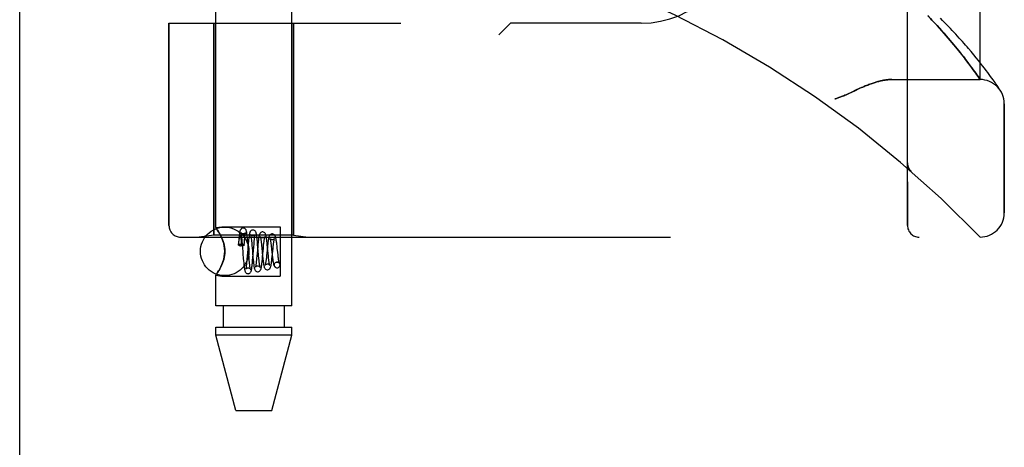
# Model space of a CAD drawing. Header units: inches. Extents: x 0 to 230, y 0 to 149.
# Tile 252 of 256: x 120.97 to 123.51, y 60.58 to 61.68. Entities that reach past the tile are written whole.
import ezdxf

# ---------------------------------------------------------------- set-up
doc = ezdxf.new("R2010")
doc.units = ezdxf.units.IN
doc.header["$LTSCALE"] = 12.648283
doc.header["$MEASUREMENT"] = 0
doc.linetypes.add('HIDDEN', pattern=[0.2, 0.1, -0.1])
doc.layers.get('0').update_dxf_attribs({"linetype": 'CONTINUOUS'})
doc.layers.add('LEFTHAND_DOOR_ASSEMBLY', color=7, linetype='CONTINUOUS')
doc.layers.add('RIGHTHAND_DOOR_ASSEMBLY', color=7, linetype='CONTINUOUS')

msp = doc.modelspace()

# ---------------------------------------------------------------- linework, layer by layer
at = {"color": 3, "linetype": 'Continuous'}
msp.add_line((120.9653, 36.9519), (120.9653, 108.7439), dxfattribs=at)
at = {"layer": 'LEFTHAND_DOOR_ASSEMBLY', "color": 8, "linetype": 'HIDDEN'}
for p, q in [((123.2568, 61.1517), (123.2568, 63.7942)), ((123.4443, 61.5279), (123.4443, 63.4179)), ((121.9193, 63.2729), (121.9193, 61.6729)), ((122.2318, 63.2729), (122.2318, 61.6729)), ((121.3505, 61.6729), (121.9493, 61.6729)), ((121.3505, 61.6729), (121.3505, 61.1517)), ((121.4663, 61.6729), (121.4663, 61.127)), ((121.6723, 61.6729), (121.6723, 61.127)), ((122.2318, 61.6729), (122.2018, 61.6429)), ((122.5693, 61.6729), (122.2318, 61.6729)), ((123.3269, 61.6739), (123.3201, 61.6812)), ((123.3334, 61.6668), (123.3269, 61.6739)), ((123.3396, 61.66), (123.3334, 61.6668)), ((123.3456, 61.6534), (123.3396, 61.66)), ((123.3512, 61.647), (123.3456, 61.6534)), ((123.3567, 61.6408), (123.3512, 61.647)), ((123.3619, 61.6347), (123.3567, 61.6408)), ((123.3669, 61.6289), (123.3619, 61.6347)), ((123.3717, 61.6232), (123.3669, 61.6289)), ((123.3763, 61.6177), (123.3717, 61.6232)), ((123.3807, 61.6124), (123.3763, 61.6177)), ((123.385, 61.6072), (123.3807, 61.6124)), ((123.389, 61.6022), (123.385, 61.6072)), ((123.4213, 61.5998), (123.4142, 61.6081)), ((123.3929, 61.5974), (123.389, 61.6022)), ((123.3967, 61.5927), (123.3929, 61.5974)), ((123.4002, 61.5881), (123.3967, 61.5927)), ((123.4037, 61.5837), (123.4002, 61.5881)), ((123.407, 61.5794), (123.4037, 61.5837)), ((123.428, 61.5918), (123.4213, 61.5998)), ((123.4342, 61.5842), (123.428, 61.5918)), ((123.4401, 61.577), (123.4342, 61.5842)), ((123.4101, 61.5753), (123.407, 61.5794)), ((123.4147, 61.5693), (123.4101, 61.5753)), ((123.4189, 61.5637), (123.4147, 61.5693)), ((123.4228, 61.5583), (123.4189, 61.5637)), ((123.4264, 61.5533), (123.4228, 61.5583)), ((123.4456, 61.5701), (123.4401, 61.577)), ((123.4508, 61.5635), (123.4456, 61.5701)), ((123.4556, 61.5573), (123.4508, 61.5635)), ((123.46, 61.5515), (123.4556, 61.5573)), ((123.4298, 61.5486), (123.4264, 61.5533)), ((123.4329, 61.5443), (123.4298, 61.5486)), ((123.4357, 61.5403), (123.4329, 61.5443)), ((123.4389, 61.5358), (123.4357, 61.5403)), ((123.4417, 61.5317), (123.4389, 61.5358)), ((123.4436, 61.5289), (123.4417, 61.5317)), ((123.4642, 61.546), (123.46, 61.5515)), ((123.468, 61.5408), (123.4642, 61.546)), ((123.4715, 61.536), (123.468, 61.5408)), ((123.4748, 61.5315), (123.4715, 61.536)), ((123.4778, 61.5273), (123.4748, 61.5315)), ((123.2162, 61.5279), (123.4443, 61.5279)), ((123.4805, 61.5235), (123.4778, 61.5273)), ((123.483, 61.5199), (123.4805, 61.5235)), ((123.4852, 61.5167), (123.483, 61.5199)), ((123.4881, 61.5124), (123.4852, 61.5167)), ((123.4906, 61.5087), (123.4881, 61.5124)), ((123.4926, 61.5057), (123.4906, 61.5087)), ((123.4946, 61.5026), (123.4926, 61.5057)), ((123.5068, 61.1842), (123.5068, 61.4654)), ((123.2567, 61.313), (123.2568, 61.3085)), ((123.2669, 61.2905), (123.267, 61.2904)), ((121.4663, 61.127), (121.4288, 61.1217)), ((121.6723, 61.127), (121.4663, 61.127)), ((121.6723, 61.127), (121.7098, 61.1217)), ((121.3805, 61.1217), (123.4443, 61.1217))]:
    msp.add_line(p, q, dxfattribs=at)
for points in [[(123.3201, 61.6812), (123.3166, 61.6849), (123.3093, 61.6925)], [(123.4142, 61.6081), (123.4105, 61.6123), (123.4067, 61.6167), (123.4028, 61.6211), (123.3988, 61.6256), (123.3947, 61.6302), (123.3904, 61.6349), (123.3861, 61.6397), (123.3816, 61.6445), (123.3771, 61.6494), (123.3724, 61.6544), (123.3676, 61.6595), (123.3627, 61.6646), (123.3577, 61.6698), (123.3526, 61.6751), (123.3473, 61.6804), (123.342, 61.6858)], [(123.2162, 61.5279), (123.2146, 61.5279), (123.213, 61.5279), (123.2114, 61.5278), (123.2097, 61.5277), (123.208, 61.5276), (123.2063, 61.5275), (123.2045, 61.5273), (123.2027, 61.5271), (123.2009, 61.5268), (123.199, 61.5266), (123.1971, 61.5263), (123.1951, 61.5259), (123.1931, 61.5256), (123.1911, 61.5252), (123.189, 61.5247), (123.1868, 61.5242), (123.1847, 61.5237), (123.1825, 61.5231), (123.1802, 61.5225), (123.1779, 61.5219), (123.1755, 61.5212), (123.1731, 61.5204), (123.1706, 61.5197), (123.168, 61.5188), (123.1654, 61.5179), (123.1627, 61.517), (123.1599, 61.516), (123.1571, 61.5149), (123.1541, 61.5138), (123.1511, 61.5125), (123.148, 61.5113), (123.1447, 61.5099), (123.1414, 61.5085), (123.1379, 61.507), (123.1342, 61.5053), (123.1304, 61.5036), (123.1264, 61.5018), (123.1095, 61.4939)], [(123.4443, 61.5279), (123.4442, 61.528), (123.4436, 61.5289)], [(123.1095, 61.4939), (123.1056, 61.4921), (123.1019, 61.4904), (123.0985, 61.4889), (123.0953, 61.4875), (123.0923, 61.4862), (123.0895, 61.485), (123.0869, 61.484), (123.0844, 61.483), (123.0821, 61.4821), (123.0798, 61.4813), (123.0776, 61.4805), (123.0755, 61.4798), (123.0734, 61.4792), (123.0713, 61.4785), (123.0693, 61.4779)], [(123.4967, 61.4994), (123.4967, 61.4995), (123.4966, 61.4996), (123.4946, 61.5026)], [(123.2567, 61.3128), (123.2567, 61.3124), (123.2568, 61.3118), (123.2568, 61.3111), (123.2568, 61.3105), (123.2569, 61.3099), (123.257, 61.3093), (123.2571, 61.3087), (123.2571, 61.3081), (123.2573, 61.3075), (123.2574, 61.3069), (123.2575, 61.3063), (123.2577, 61.3057), (123.2578, 61.3051), (123.258, 61.3045), (123.2582, 61.3039), (123.2583, 61.3033), (123.2585, 61.3028), (123.2588, 61.3022)], [(123.2588, 61.3022), (123.259, 61.3016), (123.2592, 61.301), (123.2595, 61.3005), (123.2597, 61.2999), (123.26, 61.2994), (123.2603, 61.2988), (123.2606, 61.2983), (123.2609, 61.2977), (123.2612, 61.2972), (123.2616, 61.2967), (123.2619, 61.2962), (123.2622, 61.2957), (123.2626, 61.2952), (123.263, 61.2947)], [(123.267, 61.2904), (123.2668, 61.2906), (123.2666, 61.2908), (123.2664, 61.291), (123.2661, 61.2912), (123.2659, 61.2914), (123.2657, 61.2916), (123.2655, 61.2918), (123.2653, 61.292), (123.2651, 61.2923), (123.2649, 61.2925), (123.2647, 61.2927), (123.2645, 61.2929), (123.2643, 61.2931), (123.2641, 61.2934), (123.2639, 61.2936), (123.2637, 61.2938), (123.2635, 61.294), (123.2633, 61.2943), (123.2631, 61.2945), (123.263, 61.2947)]]:
    msp.add_lwpolyline(points, dxfattribs=at)
for centre, radius, start, end in [((121.4443, 59.1978), 2.7751, 43.8884, 90), ((122.5693, 61.9229), 0.25, 270, 360), ((123.4443, 61.4654), 0.0625, 0, 90), ((123.4443, 61.1842), 0.0625, 270, 360), ((121.3805, 61.1517), 0.03, 180, 270), ((123.2868, 61.1517), 0.03, 180, 270)]:
    msp.add_arc(centre, radius, start, end, dxfattribs=at)
at = {"layer": 'RIGHTHAND_DOOR_ASSEMBLY', "color": 8, "linetype": 'HIDDEN'}
for p, q in [((121.4713, 61.1464), (121.4713, 63.7929)), ((121.6673, 60.9449), (121.6673, 63.7929)), ((123.2568, 63.7942), (123.2568, 61.1517)), ((123.4443, 63.4179), (123.4443, 61.5279)), ((121.9193, 63.2729), (121.9193, 61.6729)), ((122.2318, 63.2729), (122.2318, 61.6729)), ((121.3505, 61.6729), (121.9493, 61.6729)), ((121.3505, 61.1517), (121.3505, 61.6729)), ((121.4663, 61.127), (121.4663, 61.6729)), ((121.6723, 61.127), (121.6723, 61.6729)), ((122.2018, 61.6429), (122.2318, 61.6729)), ((122.5693, 61.6729), (122.2318, 61.6729)), ((123.32, 61.6813), (123.3268, 61.674)), ((123.3268, 61.674), (123.3333, 61.6669)), ((123.3333, 61.6669), (123.3395, 61.6601)), ((123.3395, 61.6601), (123.3455, 61.6535)), ((123.3455, 61.6535), (123.3512, 61.6471)), ((123.3512, 61.6471), (123.3566, 61.6409)), ((123.3566, 61.6409), (123.3618, 61.6348)), ((123.3618, 61.6348), (123.3669, 61.6289)), ((123.3669, 61.6289), (123.3717, 61.6233)), ((123.3717, 61.6233), (123.3763, 61.6178)), ((123.3763, 61.6178), (123.3807, 61.6124)), ((123.3807, 61.6124), (123.3849, 61.6073)), ((123.3849, 61.6073), (123.389, 61.6022)), ((123.4213, 61.5998), (123.4142, 61.6081)), ((123.389, 61.6022), (123.3929, 61.5974)), ((123.3929, 61.5974), (123.3966, 61.5927)), ((123.3966, 61.5927), (123.4002, 61.5881)), ((123.4002, 61.5881), (123.4037, 61.5837)), ((123.4037, 61.5837), (123.407, 61.5794)), ((123.428, 61.5918), (123.4213, 61.5998)), ((123.4342, 61.5842), (123.428, 61.5918)), ((123.4401, 61.577), (123.4342, 61.5842)), ((123.407, 61.5794), (123.4102, 61.5753)), ((123.4102, 61.5753), (123.4147, 61.5693)), ((123.4147, 61.5693), (123.4189, 61.5636)), ((123.4189, 61.5636), (123.4228, 61.5583)), ((123.4228, 61.5583), (123.4265, 61.5533)), ((123.4456, 61.5701), (123.4401, 61.577)), ((123.4508, 61.5635), (123.4456, 61.5701)), ((123.4556, 61.5573), (123.4508, 61.5635)), ((123.46, 61.5515), (123.4556, 61.5573)), ((123.4265, 61.5533), (123.4298, 61.5486)), ((123.4298, 61.5486), (123.433, 61.5442)), ((123.433, 61.5442), (123.4358, 61.5403)), ((123.4642, 61.546), (123.46, 61.5515)), ((123.468, 61.5408), (123.4642, 61.546)), ((123.4715, 61.536), (123.468, 61.5408)), ((123.4748, 61.5315), (123.4715, 61.536)), ((123.4778, 61.5273), (123.4748, 61.5315)), ((123.2162, 61.5279), (123.4443, 61.5279)), ((123.4805, 61.5235), (123.4778, 61.5273)), ((123.483, 61.5199), (123.4805, 61.5235)), ((123.4852, 61.5167), (123.483, 61.5199)), ((123.4881, 61.5124), (123.4852, 61.5167)), ((123.4906, 61.5087), (123.4881, 61.5124)), ((123.4926, 61.5057), (123.4906, 61.5087)), ((123.4946, 61.5026), (123.4926, 61.5057)), ((123.4967, 61.4994), (123.4946, 61.5026)), ((123.4964, 61.4999), (123.497, 61.499)), ((123.4967, 61.4995), (123.4966, 61.4996)), ((123.497, 61.499), (123.4967, 61.4994)), ((123.5068, 61.4654), (123.5068, 61.1842)), ((123.2567, 61.313), (123.2568, 61.3084)), ((123.2669, 61.2905), (123.267, 61.2904)), ((121.4663, 61.127), (121.4288, 61.1217)), ((121.6723, 61.127), (121.4663, 61.127)), ((121.4713, 61.1464), (121.4873, 61.1484)), ((121.4713, 61.1464), (121.4716, 61.146)), ((121.4725, 61.1447), (121.4741, 61.1425)), ((121.4762, 61.1395), (121.4787, 61.1355)), ((121.4844, 61.1252), (121.4873, 61.1189)), ((121.4873, 61.1484), (121.6373, 61.1484)), ((121.6373, 61.1484), (121.6373, 61.0214)), ((121.6723, 61.127), (121.7098, 61.1217)), ((121.3805, 61.1217), (123.4443, 61.1217)), ((121.5304, 61.1097), (121.5298, 61.1015)), ((121.5301, 61.1008), (121.5304, 61.1035)), ((121.5309, 61.1148), (121.5304, 61.1097)), ((121.5304, 61.1035), (121.5307, 61.1059)), ((121.5307, 61.1059), (121.5309, 61.1081)), ((121.5309, 61.1081), (121.5312, 61.11)), ((121.5312, 61.11), (121.5314, 61.1117)), ((121.5314, 61.1117), (121.5316, 61.1133)), ((121.5362, 61.1198), (121.5363, 61.1193)), ((121.5363, 61.1193), (121.5363, 61.1187)), ((121.5363, 61.1187), (121.5364, 61.1181)), ((121.5364, 61.1181), (121.5364, 61.1173)), ((121.5364, 61.1173), (121.5364, 61.1165)), ((121.5364, 61.1165), (121.5365, 61.1155)), ((121.5365, 61.1155), (121.5365, 61.1145)), ((121.5365, 61.1145), (121.5365, 61.1133)), ((121.5365, 61.1133), (121.5365, 61.112)), ((121.5365, 61.112), (121.5366, 61.1105)), ((121.5366, 61.1051), (121.5365, 61.1017)), ((121.5365, 61.1017), (121.5365, 61.0992)), ((121.5373, 61.0992), (121.5365, 61.0992)), ((121.5366, 61.1105), (121.5366, 61.108)), ((121.5366, 61.108), (121.5366, 61.1051)), ((121.5381, 61.1196), (121.5385, 61.1158)), ((121.5385, 61.1158), (121.5389, 61.1115)), ((121.5389, 61.1115), (121.5395, 61.1043)), ((121.5395, 61.1043), (121.5404, 61.0935)), ((121.5447, 61.1014), (121.5452, 61.1068)), ((121.5452, 61.1068), (121.5455, 61.1112)), ((121.5455, 61.1112), (121.5459, 61.1152)), ((121.5547, 61.0995), (121.5526, 61.073)), ((121.5536, 61.1137), (121.5532, 61.1189)), ((121.5541, 61.1081), (121.5536, 61.1137)), ((121.5548, 61.0994), (121.5541, 61.1081)), ((121.5552, 61.1051), (121.5547, 61.0995)), ((121.5564, 61.079), (121.5548, 61.0994)), ((121.5632, 61.1151), (121.5636, 61.1113)), ((121.5636, 61.1113), (121.5641, 61.107)), ((121.5641, 61.107), (121.5647, 61.0999)), ((121.5694, 61.0964), (121.5701, 61.1039)), ((121.5701, 61.1039), (121.5705, 61.1084)), ((121.5788, 61.1098), (121.5782, 61.115)), ((121.5793, 61.1043), (121.5788, 61.1098)), ((121.5803, 61.093), (121.5793, 61.1043)), ((121.5802, 61.1027), (121.5796, 61.0966)), ((121.589, 61.1055), (121.5895, 61.1008)), ((121.5895, 61.1008), (121.5903, 61.0929)), ((121.5942, 61.0933), (121.595, 61.1008)), ((121.6043, 61.1024), (121.6037, 61.1077)), ((121.6051, 61.0939), (121.6043, 61.1024)), ((121.614, 61.1027), (121.6145, 61.0983)), ((121.6295, 61.098), (121.6289, 61.1035)), ((121.6302, 61.0921), (121.6295, 61.098)), ((121.5415, 61.0787), (121.5425, 61.0666)), ((121.5526, 61.073), (121.5519, 61.0651)), ((121.5573, 61.0683), (121.5564, 61.079)), ((121.5664, 61.0809), (121.5674, 61.0694)), ((121.5671, 61.0682), (121.5694, 61.0964)), ((121.5774, 61.0729), (121.5769, 61.0676)), ((121.5796, 61.0966), (121.5774, 61.0729)), ((121.5826, 61.0668), (121.5819, 61.074)), ((121.5903, 61.0929), (121.5923, 61.0725)), ((121.5922, 61.0708), (121.5942, 61.0933)), ((121.5923, 61.0725), (121.5929, 61.0666)), ((121.6024, 61.0744), (121.6019, 61.0692)), ((121.6046, 61.0948), (121.6024, 61.0744)), ((121.6065, 61.0799), (121.6051, 61.0939)), ((121.6072, 61.0723), (121.6065, 61.0799)), ((121.6077, 61.0677), (121.6072, 61.0723)), ((121.6171, 61.0718), (121.6192, 61.092)), ((121.6171, 61.0752), (121.6177, 61.07)), ((121.6192, 61.092), (121.6198, 61.0972)), ((121.6312, 61.0832), (121.6302, 61.0921)), ((121.6321, 61.0748), (121.6312, 61.0832)), ((121.6327, 61.0698), (121.6321, 61.0748)), ((121.4873, 61.051), (121.4844, 61.0447)), ((121.5425, 61.0666), (121.543, 61.0608)), ((121.543, 61.0608), (121.5435, 61.0553)), ((121.5519, 61.0651), (121.5514, 61.0603)), ((121.5579, 61.0612), (121.5573, 61.0683)), ((121.5583, 61.0569), (121.5579, 61.0612)), ((121.5587, 61.0529), (121.5583, 61.0569)), ((121.5666, 61.0625), (121.5671, 61.0682)), ((121.5674, 61.0694), (121.5679, 61.0638)), ((121.5679, 61.0638), (121.5685, 61.0587)), ((121.5769, 61.0676), (121.5764, 61.0628)), ((121.583, 61.0624), (121.5826, 61.0668)), ((121.5835, 61.0584), (121.583, 61.0624)), ((121.5916, 61.0652), (121.5922, 61.0708)), ((121.6082, 61.0635), (121.6077, 61.0677)), ((121.6298, 61.0574), (121.6284, 61.0573)), ((121.6284, 61.0573), (121.6296, 61.0574)), ((121.4713, 61.0235), (121.4873, 61.0214)), ((121.4713, 60.9449), (121.4713, 61.0235)), ((121.4873, 61.0214), (121.6373, 61.0214)), ((121.6297, 61.0424), (121.6312, 61.0426)), ((121.6298, 61.0424), (121.6312, 61.0426)), ((121.6673, 60.9449), (121.4713, 60.9449)), ((121.4908, 60.9449), (121.4908, 60.8899)), ((121.6478, 60.9449), (121.6478, 60.8899)), ((121.4713, 60.8899), (121.6673, 60.8899)), ((121.4713, 60.869), (121.4713, 60.8899)), ((121.6673, 60.869), (121.4713, 60.869)), ((121.5228, 60.6749), (121.4713, 60.869)), ((121.6158, 60.6749), (121.6673, 60.869)), ((121.6673, 60.869), (121.6673, 60.8899)), ((121.5228, 60.6749), (121.6158, 60.6749))]:
    msp.add_line(p, q, dxfattribs=at)
for points in [[(123.3092, 61.6927), (123.3165, 61.685), (123.32, 61.6813)], [(123.4142, 61.6081), (123.4105, 61.6123), (123.4067, 61.6167), (123.4028, 61.6211), (123.3988, 61.6256), (123.3947, 61.6302), (123.3904, 61.6349), (123.3861, 61.6397), (123.3817, 61.6445), (123.3771, 61.6494), (123.3724, 61.6544), (123.3676, 61.6595), (123.3627, 61.6646), (123.3577, 61.6698), (123.3526, 61.6751), (123.3473, 61.6804), (123.342, 61.6858)], [(123.4358, 61.5403), (123.4389, 61.5357), (123.4443, 61.5279)], [(123.1223, 61.4999), (123.1304, 61.5036), (123.1342, 61.5053), (123.1379, 61.507), (123.1414, 61.5085), (123.1447, 61.5099), (123.148, 61.5113), (123.1511, 61.5125), (123.1541, 61.5138), (123.1571, 61.5149), (123.1599, 61.516), (123.1627, 61.517), (123.1654, 61.5179), (123.168, 61.5188), (123.1706, 61.5197), (123.173, 61.5204), (123.1755, 61.5212), (123.1779, 61.5219), (123.1802, 61.5225), (123.1825, 61.5231), (123.1847, 61.5237), (123.1868, 61.5242), (123.189, 61.5247), (123.1911, 61.5252), (123.1931, 61.5256), (123.1951, 61.5259), (123.1971, 61.5263), (123.199, 61.5266), (123.2009, 61.5268), (123.2027, 61.5271), (123.2045, 61.5273), (123.2063, 61.5275), (123.208, 61.5276), (123.2097, 61.5277), (123.2114, 61.5278), (123.213, 61.5279), (123.2146, 61.5279), (123.2162, 61.5279)], [(123.0693, 61.4779), (123.0713, 61.4785), (123.0734, 61.4792), (123.0755, 61.4798), (123.0776, 61.4805), (123.0798, 61.4813), (123.0821, 61.4821), (123.0844, 61.483), (123.0869, 61.484), (123.0895, 61.485), (123.0923, 61.4862), (123.0953, 61.4875), (123.0985, 61.4889), (123.1019, 61.4904), (123.1055, 61.4921), (123.1223, 61.4999)], [(123.2588, 61.3021), (123.2586, 61.3027), (123.2584, 61.3032), (123.2582, 61.3038), (123.258, 61.3044), (123.2578, 61.305), (123.2577, 61.3056), (123.2575, 61.3062), (123.2574, 61.3068), (123.2573, 61.3074), (123.2572, 61.308), (123.2571, 61.3086), (123.257, 61.3093), (123.2569, 61.3099), (123.2568, 61.3105), (123.2568, 61.3111), (123.2568, 61.3117), (123.2567, 61.3124), (123.2567, 61.3128)], [(123.2629, 61.2947), (123.2626, 61.2952), (123.2622, 61.2957), (123.2619, 61.2962), (123.2616, 61.2967), (123.2612, 61.2972), (123.2609, 61.2977), (123.2606, 61.2982), (123.2603, 61.2988), (123.2601, 61.2993), (123.2598, 61.2998), (123.2595, 61.3004), (123.2593, 61.301), (123.259, 61.3015), (123.2588, 61.3021)], [(123.2629, 61.2947), (123.2631, 61.2945), (123.2633, 61.2943), (123.2635, 61.294), (123.2637, 61.2938), (123.2639, 61.2936), (123.2641, 61.2934), (123.2642, 61.2931), (123.2644, 61.2929), (123.2646, 61.2927), (123.2648, 61.2925), (123.2651, 61.2923), (123.2653, 61.2921), (123.2655, 61.2918), (123.2657, 61.2916), (123.2659, 61.2914), (123.2661, 61.2912), (123.2663, 61.291), (123.2666, 61.2908), (123.2668, 61.2906), (123.267, 61.2904)], [(121.4873, 61.1189), (121.4844, 61.1252), (121.4815, 61.1307), (121.4787, 61.1355), (121.4762, 61.1395), (121.4741, 61.1425), (121.4725, 61.1447), (121.4716, 61.146)], [(121.5422, 61.1449), (121.5414, 61.1449), (121.5395, 61.1444), (121.5378, 61.1436), (121.5365, 61.1425), (121.5356, 61.1414), (121.535, 61.1403), (121.5345, 61.1394), (121.5342, 61.1385), (121.5339, 61.1376), (121.5337, 61.1367), (121.5335, 61.1356), (121.5333, 61.1345), (121.533, 61.1333), (121.5328, 61.132), (121.5326, 61.1306), (121.5324, 61.129), (121.5322, 61.1274), (121.532, 61.1256), (121.5318, 61.1237), (121.5315, 61.1216), (121.5313, 61.1195), (121.5309, 61.1148)], [(121.5316, 61.1133), (121.5318, 61.1146), (121.5319, 61.1153), (121.532, 61.1159), (121.5321, 61.1164), (121.5322, 61.1169), (121.5322, 61.1174), (121.5323, 61.1179), (121.5324, 61.1183), (121.5325, 61.1188), (121.5326, 61.1191), (121.5326, 61.1195), (121.5327, 61.1199), (121.5328, 61.1202), (121.5328, 61.1205), (121.5329, 61.1208), (121.533, 61.1211), (121.533, 61.1213), (121.5331, 61.1216), (121.5332, 61.1218), (121.5332, 61.122), (121.5333, 61.1223), (121.5334, 61.1225), (121.5334, 61.1227), (121.5335, 61.1229), (121.5335, 61.1231), (121.5336, 61.1233), (121.5337, 61.1234), (121.5337, 61.1236), (121.5338, 61.1238), (121.5339, 61.1239), (121.5339, 61.1241), (121.534, 61.1242), (121.5341, 61.1243), (121.5342, 61.1245), (121.5342, 61.1246), (121.5343, 61.1247), (121.5344, 61.1248), (121.5345, 61.1248), (121.5345, 61.1249), (121.5346, 61.125), (121.5347, 61.125), (121.5348, 61.125), (121.535, 61.125), (121.5351, 61.1249), (121.5352, 61.1247), (121.5354, 61.1246), (121.5354, 61.1244), (121.5355, 61.1242), (121.5356, 61.124), (121.5356, 61.1239), (121.5357, 61.1237), (121.5357, 61.1236), (121.5357, 61.1234), (121.5358, 61.1233), (121.5358, 61.1232), (121.5358, 61.123), (121.5359, 61.1229), (121.5359, 61.1228), (121.5359, 61.1226), (121.5359, 61.1225), (121.536, 61.1224), (121.536, 61.1223), (121.536, 61.1221), (121.536, 61.122), (121.536, 61.1219), (121.536, 61.1217), (121.5361, 61.1216), (121.5361, 61.1214), (121.5361, 61.1212), (121.5361, 61.1211), (121.5361, 61.1209), (121.5362, 61.1207), (121.5362, 61.1205), (121.5362, 61.1203), (121.5362, 61.1201), (121.5362, 61.1198)], [(121.5361, 61.1336), (121.536, 61.1336), (121.5361, 61.1335), (121.5362, 61.1333), (121.5363, 61.1328), (121.5364, 61.1322), (121.5365, 61.1315), (121.5367, 61.1307), (121.5369, 61.1297), (121.537, 61.1286), (121.5372, 61.1274), (121.5374, 61.1261), (121.5375, 61.1246), (121.5377, 61.1231), (121.5379, 61.1214), (121.5381, 61.1196)], [(121.5422, 61.1299), (121.5411, 61.13), (121.5395, 61.1305), (121.5383, 61.1312), (121.5373, 61.1319), (121.5366, 61.1327), (121.5363, 61.1332), (121.5361, 61.1335), (121.5361, 61.1336)], [(121.5532, 61.1189), (121.5529, 61.1213), (121.5527, 61.1236), (121.5524, 61.1257), (121.5522, 61.1277), (121.5519, 61.1295), (121.5517, 61.1312), (121.5515, 61.1327), (121.5512, 61.134), (121.551, 61.1353), (121.5508, 61.1364), (121.5505, 61.1374), (121.5502, 61.1384), (121.5499, 61.1393), (121.5495, 61.1403), (121.5488, 61.1414), (121.5479, 61.1425), (121.5466, 61.1436), (121.5449, 61.1444), (121.5431, 61.1449), (121.5422, 61.1449)], [(121.5483, 61.1335), (121.5483, 61.1336), (121.5484, 61.1337), (121.5483, 61.1335), (121.5481, 61.1332), (121.5477, 61.1326), (121.547, 61.1318), (121.5459, 61.131), (121.5445, 61.1303), (121.5429, 61.13), (121.5422, 61.1299)], [(121.5459, 61.1152), (121.5463, 61.119), (121.5464, 61.1208), (121.5466, 61.1224), (121.5468, 61.124), (121.547, 61.1254), (121.5471, 61.1268), (121.5473, 61.128), (121.5475, 61.1292), (121.5476, 61.1302), (121.5478, 61.1311), (121.5479, 61.1318), (121.548, 61.1325), (121.5482, 61.133), (121.5483, 61.1334), (121.5483, 61.1335)], [(121.5672, 61.1399), (121.5662, 61.1399), (121.5643, 61.1394), (121.5626, 61.1384), (121.5613, 61.1372), (121.5604, 61.1361), (121.5598, 61.135), (121.5593, 61.134), (121.559, 61.133), (121.5587, 61.1319), (121.5584, 61.1308), (121.5582, 61.1296), (121.5579, 61.1283), (121.5577, 61.1269), (121.5575, 61.1253), (121.5572, 61.1236), (121.557, 61.1217), (121.5567, 61.1197), (121.5565, 61.1176), (121.5562, 61.1153), (121.556, 61.1129), (121.5557, 61.1104), (121.5552, 61.1051)], [(121.5672, 61.1249), (121.5661, 61.125), (121.5646, 61.1254), (121.5634, 61.1261), (121.5624, 61.1268), (121.5617, 61.1275), (121.5613, 61.1281), (121.5612, 61.1284), (121.5611, 61.1285)], [(121.5611, 61.1285), (121.5611, 61.1285), (121.5612, 61.1284), (121.5613, 61.1281), (121.5614, 61.1276), (121.5615, 61.1269), (121.5617, 61.1261), (121.5619, 61.1252), (121.5621, 61.1241), (121.5622, 61.1229), (121.5624, 61.1216), (121.5626, 61.1201), (121.5628, 61.1186), (121.563, 61.1169), (121.5632, 61.1151)], [(121.5782, 61.115), (121.578, 61.1174), (121.5777, 61.1197), (121.5774, 61.1218), (121.5772, 61.1238), (121.5769, 61.1256), (121.5766, 61.1273), (121.5764, 61.1287), (121.5761, 61.1301), (121.5759, 61.1312), (121.5756, 61.1323), (121.5753, 61.1334), (121.5749, 61.1343), (121.5744, 61.1353), (121.5738, 61.1364), (121.5728, 61.1376), (121.5714, 61.1387), (121.5698, 61.1395), (121.5679, 61.1399), (121.5672, 61.1399)], [(121.5731, 61.1281), (121.5732, 61.1284), (121.5733, 61.1285), (121.5732, 61.1285), (121.5731, 61.1282), (121.5727, 61.1276), (121.572, 61.1269), (121.5709, 61.126), (121.5694, 61.1253), (121.5679, 61.125), (121.5672, 61.1249)], [(121.5705, 61.1084), (121.5709, 61.1126), (121.5711, 61.1146), (121.5713, 61.1164), (121.5715, 61.1181), (121.5717, 61.1197), (121.5719, 61.1212), (121.5721, 61.1226), (121.5723, 61.1238), (121.5725, 61.125), (121.5727, 61.126), (121.5728, 61.1268), (121.573, 61.1275), (121.5731, 61.128), (121.5731, 61.1281)], [(121.5922, 61.1349), (121.5912, 61.1349), (121.5893, 61.1344), (121.5876, 61.1334), (121.5862, 61.1322), (121.5853, 61.131), (121.5847, 61.1299), (121.5842, 61.1288), (121.5838, 61.1277), (121.5835, 61.1265), (121.5832, 61.1251), (121.5829, 61.1237), (121.5826, 61.122), (121.5823, 61.1202), (121.582, 61.1182), (121.5817, 61.116), (121.5814, 61.1136), (121.5811, 61.1111), (121.5808, 61.1084), (121.5802, 61.1027)], [(121.5922, 61.12), (121.5911, 61.12), (121.5897, 61.1204), (121.5885, 61.121), (121.5875, 61.1218), (121.5868, 61.1225), (121.5864, 61.123), (121.5863, 61.1233), (121.5862, 61.1234)], [(121.5862, 61.1234), (121.5862, 61.1234), (121.5863, 61.1232), (121.5864, 61.1228), (121.5866, 61.1223), (121.5867, 61.1215), (121.5869, 61.1206), (121.5871, 61.1195), (121.5873, 61.1183), (121.5875, 61.1169), (121.5878, 61.1153), (121.588, 61.1137), (121.5882, 61.1118), (121.5885, 61.1099), (121.5887, 61.1078), (121.589, 61.1055)], [(121.6037, 61.1077), (121.6034, 61.1102), (121.6031, 61.1126), (121.6028, 61.1149), (121.6026, 61.117), (121.6023, 61.119), (121.602, 61.1208), (121.6017, 61.1225), (121.6014, 61.124), (121.6011, 61.1254), (121.6008, 61.1267), (121.6005, 61.1278), (121.6001, 61.1289), (121.5996, 61.13), (121.599, 61.1312), (121.598, 61.1324), (121.5966, 61.1335), (121.5949, 61.1344), (121.5931, 61.1349), (121.5922, 61.1349)], [(121.598, 61.1229), (121.5981, 61.1232), (121.5981, 61.1234), (121.5981, 61.1234), (121.598, 61.1231), (121.5976, 61.1225), (121.5968, 61.1217), (121.5957, 61.1209), (121.5943, 61.1203), (121.5928, 61.12), (121.5922, 61.12)], [(121.6172, 61.1299), (121.6162, 61.1299), (121.6143, 61.1294), (121.6125, 61.1284), (121.6112, 61.1272), (121.6102, 61.126), (121.6096, 61.1248), (121.6091, 61.1237), (121.6087, 61.1225), (121.6084, 61.1213), (121.608, 61.1199), (121.6077, 61.1184), (121.6074, 61.1167), (121.6071, 61.1149), (121.6068, 61.1129), (121.6064, 61.1107), (121.6061, 61.1083), (121.6058, 61.1059), (121.6055, 61.1033), (121.6052, 61.1005), (121.6046, 61.0948)], [(121.6289, 61.1035), (121.6286, 61.1061), (121.6282, 61.1085), (121.6279, 61.1107), (121.6276, 61.1128), (121.6273, 61.1148), (121.627, 61.1166), (121.6267, 61.1182), (121.6264, 61.1196), (121.6261, 61.1209), (121.6258, 61.1221), (121.6254, 61.1232), (121.625, 61.1242), (121.6245, 61.1253), (121.6238, 61.1264), (121.6228, 61.1276), (121.6215, 61.1286), (121.6198, 61.1295), (121.6179, 61.1299), (121.6172, 61.1299)], [(121.4873, 61.1189), (121.4889, 61.1146), (121.4905, 61.1102), (121.4918, 61.1056), (121.4929, 61.1008), (121.4938, 61.0957), (121.4944, 61.0904), (121.4946, 61.085), (121.4944, 61.0796), (121.4938, 61.0743), (121.493, 61.0691), (121.4918, 61.0643), (121.4905, 61.0597), (121.4889, 61.0553), (121.4873, 61.051)], [(121.4873, 61.051), (121.4898, 61.0576), (121.4918, 61.0644), (121.4934, 61.0712), (121.4943, 61.0782), (121.4946, 61.0851), (121.4943, 61.092), (121.4933, 61.0988), (121.4918, 61.1056), (121.4897, 61.1123), (121.4873, 61.1189)], [(121.5298, 61.1015), (121.5299, 61.1018), (121.5303, 61.1024), (121.5312, 61.1028), (121.5324, 61.1032), (121.5339, 61.1035), (121.5355, 61.1037), (121.5373, 61.1038)], [(121.5301, 61.1008), (121.5298, 61.1013), (121.5298, 61.1015)], [(121.5301, 61.1008), (121.5318, 61.1004), (121.5334, 61.1), (121.535, 61.0996), (121.5365, 61.0992)], [(121.5373, 61.1038), (121.5392, 61.1037), (121.541, 61.1035), (121.5425, 61.1031), (121.5438, 61.1026), (121.5445, 61.1021), (121.5447, 61.1015), (121.5447, 61.1014)], [(121.5447, 61.1014), (121.5445, 61.1009), (121.5438, 61.1003), (121.5425, 61.0998), (121.541, 61.0995), (121.5392, 61.0992), (121.5373, 61.0992)], [(121.5647, 61.0999), (121.5659, 61.0866), (121.5664, 61.0809)], [(121.595, 61.1008), (121.5954, 61.1054), (121.5957, 61.1076), (121.5959, 61.1096), (121.5961, 61.1116), (121.5964, 61.1134), (121.5966, 61.115), (121.5968, 61.1166), (121.597, 61.118), (121.5972, 61.1193), (121.5974, 61.1204), (121.5976, 61.1214), (121.5978, 61.1222), (121.5979, 61.1228), (121.598, 61.1229)], [(121.6172, 61.115), (121.6166, 61.115), (121.615, 61.1153), (121.6137, 61.1159), (121.6127, 61.1166), (121.612, 61.1173), (121.6116, 61.1179), (121.6114, 61.1182), (121.6114, 61.1182)], [(121.6114, 61.1182), (121.6114, 61.1181), (121.6115, 61.1177), (121.6117, 61.1171), (121.6119, 61.1163), (121.6121, 61.1154), (121.6123, 61.1143), (121.6125, 61.113), (121.6128, 61.1116), (121.613, 61.1101), (121.6133, 61.1084), (121.6135, 61.1066), (121.6138, 61.1047), (121.614, 61.1027)], [(121.6145, 61.0983), (121.6154, 61.0911), (121.6156, 61.0885)], [(121.6228, 61.1176), (121.6229, 61.1179), (121.623, 61.1182), (121.623, 61.1183), (121.6229, 61.118), (121.6225, 61.1174), (121.6217, 61.1167), (121.6206, 61.1159), (121.6192, 61.1153), (121.6177, 61.115), (121.6172, 61.115)], [(121.6198, 61.0972), (121.6203, 61.102), (121.6206, 61.1042), (121.6208, 61.1062), (121.6211, 61.1082), (121.6214, 61.11), (121.6216, 61.1116), (121.6218, 61.1131), (121.6221, 61.1144), (121.6223, 61.1156), (121.6225, 61.1166), (121.6227, 61.1174), (121.6228, 61.1176)], [(121.5404, 61.0935), (121.5411, 61.0847), (121.5415, 61.0787)], [(121.5819, 61.074), (121.5808, 61.0874), (121.5803, 61.093)], [(121.6156, 61.0885), (121.6162, 61.0833), (121.6171, 61.0752)], [(121.4815, 61.0392), (121.4844, 61.0447), (121.4873, 61.051)], [(121.5435, 61.0553), (121.5438, 61.0527), (121.544, 61.0503), (121.5443, 61.048), (121.5445, 61.0459), (121.5448, 61.044), (121.545, 61.0422), (121.5452, 61.0406), (121.5455, 61.0391), (121.5457, 61.0378), (121.546, 61.0365), (121.5462, 61.0354), (121.5465, 61.0344), (121.5469, 61.0334), (121.5473, 61.0324), (121.5479, 61.0313), (121.5487, 61.0302), (121.5501, 61.029), (121.5518, 61.028), (121.5537, 61.0275), (121.5547, 61.0274)], [(121.5514, 61.0603), (121.551, 61.0559), (121.5508, 61.0539), (121.5506, 61.0519), (121.5504, 61.0501), (121.5502, 61.0485), (121.55, 61.0469), (121.5498, 61.0455), (121.5496, 61.0442), (121.5495, 61.043), (121.5493, 61.0419), (121.5491, 61.041), (121.549, 61.0402), (121.5488, 61.0396), (121.5487, 61.0392), (121.5487, 61.0391)], [(121.5547, 61.0274), (121.5554, 61.0275), (121.5573, 61.0279), (121.5589, 61.0287), (121.5603, 61.0298), (121.5612, 61.0309), (121.5619, 61.032), (121.5624, 61.033), (121.5627, 61.0339), (121.563, 61.035), (121.5633, 61.036), (121.5636, 61.0372), (121.5638, 61.0385), (121.5641, 61.04), (121.5643, 61.0416), (121.5646, 61.0433), (121.5648, 61.0453), (121.5651, 61.0474), (121.5653, 61.0496), (121.5656, 61.052), (121.5658, 61.0545), (121.5661, 61.0571), (121.5666, 61.0625)], [(121.5608, 61.0388), (121.5608, 61.0388), (121.5607, 61.0391), (121.5606, 61.0395), (121.5605, 61.0401), (121.5603, 61.0408), (121.5602, 61.0416), (121.56, 61.0426), (121.5598, 61.0437), (121.5597, 61.045), (121.5595, 61.0463), (121.5593, 61.0478), (121.5591, 61.0494), (121.5589, 61.0511), (121.5587, 61.0529)], [(121.5685, 61.0587), (121.5687, 61.0562), (121.569, 61.0539), (121.5692, 61.0518), (121.5695, 61.0498), (121.5698, 61.0479), (121.57, 61.0461), (121.5703, 61.0446), (121.5706, 61.0431), (121.5708, 61.0418), (121.5711, 61.0406), (121.5714, 61.0395), (121.5718, 61.0385), (121.5722, 61.0374), (121.5728, 61.0363), (121.5737, 61.0352), (121.5751, 61.034), (121.5768, 61.033), (121.5787, 61.0325), (121.5797, 61.0324)], [(121.5739, 61.0446), (121.5738, 61.0443), (121.5737, 61.044), (121.5737, 61.0439), (121.5738, 61.0441), (121.574, 61.0445), (121.5745, 61.0452), (121.5755, 61.046), (121.5768, 61.0468), (121.5784, 61.0473), (121.5797, 61.0474)], [(121.5764, 61.0628), (121.576, 61.0584), (121.5757, 61.0564), (121.5755, 61.0545), (121.5753, 61.0528), (121.5751, 61.0512), (121.5748, 61.0497), (121.5746, 61.0484), (121.5744, 61.0473), (121.5743, 61.0463), (121.5741, 61.0454), (121.5739, 61.0448), (121.5739, 61.0446)], [(121.5797, 61.0324), (121.5804, 61.0325), (121.5822, 61.0329), (121.5839, 61.0337), (121.5853, 61.0348), (121.5863, 61.0359), (121.587, 61.037), (121.5874, 61.0381), (121.5878, 61.0392), (121.5882, 61.0403), (121.5885, 61.0415), (121.5888, 61.0429), (121.5891, 61.0444), (121.5894, 61.0461), (121.5896, 61.048), (121.5899, 61.0501), (121.5902, 61.0523), (121.5905, 61.0546), (121.5908, 61.0571), (121.5911, 61.0597), (121.5916, 61.0652)], [(121.5797, 61.0474), (121.5806, 61.0474), (121.5824, 61.0469), (121.5838, 61.0461), (121.5848, 61.0452), (121.5854, 61.0445), (121.5856, 61.0441), (121.5857, 61.0439), (121.5857, 61.0439)], [(121.5857, 61.0439), (121.5857, 61.044), (121.5856, 61.0442), (121.5855, 61.0446), (121.5853, 61.0452), (121.5852, 61.0459), (121.585, 61.0468), (121.5848, 61.0478), (121.5847, 61.049), (121.5845, 61.0503), (121.5843, 61.0517), (121.5841, 61.0532), (121.5839, 61.0548), (121.5837, 61.0566), (121.5835, 61.0584)], [(121.5929, 61.0666), (121.5932, 61.0638), (121.5935, 61.061), (121.5938, 61.0583), (121.5942, 61.0559), (121.5945, 61.0536), (121.5948, 61.0514), (121.5952, 61.0495), (121.5955, 61.0478), (121.5959, 61.0463), (121.5962, 61.045), (121.5966, 61.0437), (121.5971, 61.0425), (121.5978, 61.0413), (121.5987, 61.0402), (121.6001, 61.039), (121.6018, 61.038), (121.6037, 61.0375), (121.6047, 61.0374)], [(121.599, 61.0496), (121.5989, 61.0494), (121.5988, 61.0491), (121.5988, 61.0491), (121.5989, 61.0493), (121.5993, 61.0498), (121.5999, 61.0505), (121.6008, 61.0512), (121.6021, 61.0519), (121.6036, 61.0523), (121.6047, 61.0524)], [(121.6019, 61.0692), (121.6013, 61.0645), (121.6011, 61.0624), (121.6008, 61.0603), (121.6006, 61.0585), (121.6003, 61.0567), (121.6001, 61.0552), (121.5998, 61.0538), (121.5996, 61.0525), (121.5994, 61.0514), (121.5992, 61.0505), (121.599, 61.0498), (121.599, 61.0496)], [(121.6047, 61.0374), (121.6055, 61.0375), (121.6073, 61.0379), (121.609, 61.0388), (121.6104, 61.0399), (121.6114, 61.0411), (121.6121, 61.0422), (121.6126, 61.0433), (121.613, 61.0444), (121.6133, 61.0456), (121.6136, 61.0469), (121.614, 61.0483), (121.6143, 61.0499), (121.6146, 61.0516), (121.6149, 61.0536), (121.6152, 61.0557), (121.6155, 61.0581), (121.6158, 61.0606), (121.6162, 61.0632), (121.6165, 61.066), (121.6171, 61.0718)], [(121.6047, 61.0524), (121.6056, 61.0524), (121.6074, 61.0519), (121.6088, 61.0511), (121.6098, 61.0502), (121.6103, 61.0495), (121.6105, 61.0492)], [(121.6105, 61.0492), (121.6105, 61.0491), (121.6106, 61.049), (121.6105, 61.0492), (121.6104, 61.0495), (121.6103, 61.05), (121.6101, 61.0507), (121.6099, 61.0516), (121.6097, 61.0526), (121.6095, 61.0537), (121.6093, 61.0551), (121.6091, 61.0565), (121.6089, 61.0581), (121.6087, 61.0598), (121.6084, 61.0616), (121.6082, 61.0635)], [(121.6177, 61.07), (121.6181, 61.0674), (121.6184, 61.065), (121.6187, 61.0627), (121.619, 61.0604), (121.6193, 61.0583), (121.6197, 61.0564), (121.62, 61.0546), (121.6204, 61.0529), (121.6207, 61.0514), (121.6211, 61.05), (121.6215, 61.0488), (121.622, 61.0476), (121.6227, 61.0464), (121.6237, 61.0452), (121.6251, 61.0439), (121.6268, 61.043), (121.6288, 61.0425), (121.6297, 61.0424)], [(121.6284, 61.0573), (121.6278, 61.0571), (121.626, 61.0564), (121.6245, 61.0552), (121.6233, 61.0537), (121.6225, 61.0519), (121.6223, 61.0499), (121.6225, 61.048), (121.6233, 61.0462), (121.6245, 61.0447), (121.626, 61.0435), (121.6278, 61.0427), (121.6298, 61.0424)], [(121.6296, 61.0574), (121.6305, 61.0574), (121.6322, 61.0569), (121.6336, 61.0562), (121.6345, 61.0554), (121.6351, 61.0547), (121.6353, 61.0544)], [(121.6312, 61.0426), (121.6317, 61.0427), (121.6335, 61.0435), (121.635, 61.0447), (121.6363, 61.0462), (121.637, 61.048), (121.6372, 61.0499), (121.637, 61.0519), (121.6363, 61.0537), (121.635, 61.0552), (121.6335, 61.0564), (121.6317, 61.0571), (121.6298, 61.0574)], [(121.6353, 61.0544), (121.6354, 61.0543), (121.6354, 61.0542), (121.6354, 61.0543), (121.6352, 61.0547), (121.6351, 61.0554), (121.6348, 61.0562), (121.6346, 61.0573), (121.6344, 61.0585), (121.6341, 61.06), (121.6339, 61.0616), (121.6336, 61.0634), (121.6333, 61.0654), (121.633, 61.0675), (121.6327, 61.0698)], [(121.4713, 61.0235), (121.4716, 61.0239), (121.4725, 61.0252)], [(121.4815, 61.0392), (121.4787, 61.0344), (121.4762, 61.0304), (121.4741, 61.0274), (121.4725, 61.0252), (121.4716, 61.0239)], [(121.4741, 61.0274), (121.4762, 61.0304), (121.4787, 61.0344)], [(121.5487, 61.0391), (121.5486, 61.0389), (121.5486, 61.0388), (121.5486, 61.0389), (121.5488, 61.0392), (121.5492, 61.0398), (121.5499, 61.0405), (121.5509, 61.0413), (121.5521, 61.0419), (121.5536, 61.0424), (121.5547, 61.0424)], [(121.5547, 61.0424), (121.5557, 61.0424), (121.5575, 61.0418), (121.5589, 61.041), (121.5599, 61.0401), (121.5605, 61.0394), (121.5607, 61.0389), (121.5608, 61.0388), (121.5608, 61.0388)]]:
    msp.add_lwpolyline(points, dxfattribs=at)
msp.add_circle((121.4943, 61.0849), 0.0625, dxfattribs=at)
for centre, radius, start, end in [((121.4443, 59.1978), 2.7751, 43.8884, 90), ((122.5693, 61.9229), 0.25, 270, 360), ((123.4443, 61.4654), 0.0625, 0, 90), ((123.4443, 61.1842), 0.0625, 270, 360), ((121.3805, 61.1517), 0.03, 180, 270), ((123.2868, 61.1517), 0.03, 180, 270)]:
    msp.add_arc(centre, radius, start, end, dxfattribs=at)

doc.saveas('drawing.dxf')
